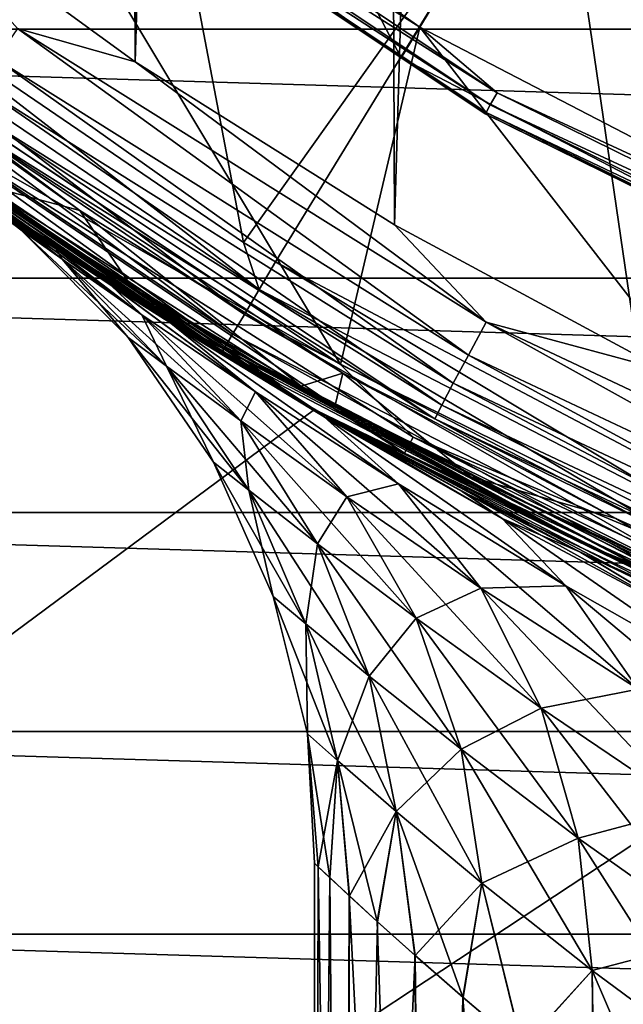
# Model space of a CAD drawing. Header units: metres. Extents: x -50 to 50, y -80 to 50.
# Tile 9 of 41: x -13 to -10, y -23 to -18. Entities that reach past the tile are written whole.
import ezdxf

# ---------------------------------------------------------------- set-up
doc = ezdxf.new("R2010")
doc.units = ezdxf.units.M
doc.layers.add('solid_FIT_12_SW0001', color=7, linetype='CONTINUOUS')

msp = doc.modelspace()

# ---------------------------------------------------------------- linework, layer by layer
at = {"layer": 'solid_FIT_12_SW0001'}
for points in [[(-9.973236, 19.648127, 198.237839), (-11.268945, 18.936275, 198.220627), (-11.113691, -19.02763, 198.222794)], [(-9.973236, 19.648127, 198.237839), (-11.113691, -19.02763, 198.222794), (-9.812325, -19.728794, 198.239822)], [(-11.268945, 18.936275, 198.220627), (-12.513356, 18.139717, 198.202133), (-12.364657, -18.241186, 198.204437)], [(-11.268945, 18.936275, 198.220627), (-12.364657, -18.241186, 198.204437), (-11.113691, -19.02763, 198.222794)], [(-12.513356, 18.139717, 198.202133), (-13.559867, -17.373011, 198.185074), (-12.364657, -18.241186, 198.204437)], [(-11.842437, -19.113455, 172.300003), (-13.684818, -17.85437, 172.300003), (-12.545668, -15.421122, 172.300003)], [(-12.545668, -15.421122, 172.300003), (-13.459235, -16.543623, 170.100891), (-11.081185, -18.222233, 170.100891)], [(-10.329423, -16.985504, 172.300003), (-12.545668, -15.421122, 172.300003), (-11.081185, -18.222233, 170.100891)], [(-11.842437, -19.113455, 172.300003), (-12.545668, -15.421122, 172.300003), (-10.329423, -16.985504, 172.300003)], [(-13.350351, -16.409586, 169.800003), (-13.848977, -18.049007, 169.800003), (-11.374999, -19.702078, 169.800003)], [(-10.991528, -18.074591, 169.800003), (-13.350351, -16.409586, 169.800003), (-11.374999, -19.702078, 169.800003)], [(-12.927446, -16.847376, 169.817276), (-13.350351, -16.409586, 169.800003), (-10.991528, -18.074591, 169.800003)], [(-12.998982, -16.940603, 170.021729), (-11.081185, -18.222233, 170.100891), (-13.459235, -16.543623, 170.100891)], [(21.486507, -16.81555, 102.300003), (20.430897, -18.083454, 102.300003), (-21.486244, -16.815887, 102.300003)], [(20.430897, -18.083454, 102.300003), (-20.430635, -18.08375, 102.300003), (-21.486244, -16.815887, 102.300003)], [(-12.96853, -16.900917, 169.866348), (-12.927446, -16.847376, 169.817276), (-10.617826, -18.390615, 169.817276)], [(-10.617826, -18.390615, 169.817276), (-12.927446, -16.847376, 169.817276), (-10.991528, -18.074591, 169.800003)], [(-12.993844, -16.933907, 169.938705), (-12.96853, -16.900917, 169.866348), (-10.651569, -18.44906, 169.866348)], [(-10.651569, -18.44906, 169.866348), (-12.96853, -16.900917, 169.866348), (-10.617826, -18.390615, 169.817276)], [(-12.998982, -16.940603, 170.021729), (-12.993844, -16.933907, 169.938705), (-10.672361, -18.485073, 169.938705)], [(-10.676582, -18.492382, 170.021729), (-11.081185, -18.222233, 170.100891), (-12.998982, -16.940603, 170.021729)], [(-10.676582, -18.492382, 170.021729), (-12.998982, -16.940603, 170.021729), (-10.672361, -18.485073, 169.938705)], [(-10.672361, -18.485073, 169.938705), (-12.993844, -16.933907, 169.938705), (-10.651569, -18.44906, 169.866348)], [(-11.687719, -19.206366, 172.300003), (-11.842437, -19.113455, 172.300003), (-10.329423, -16.985504, 172.300003)], [(-9.864646, -20.169744, 172.300003), (-11.687719, -19.206366, 172.300003), (-10.329423, -16.985504, 172.300003)], [(-10.329423, -16.985504, 172.300003), (-11.081185, -18.222233, 170.100891), (-8.496715, -19.561399, 170.100891)], [(-7.919894, -18.234018, 172.300003), (-10.329423, -16.985504, 172.300003), (-8.496715, -19.561399, 170.100891)], [(-9.864646, -20.169744, 172.300003), (-10.329423, -16.985504, 172.300003), (-7.919894, -18.234018, 172.300003)], [(-12.932097, -18.080778, 198.170395), (-12.364657, -18.241186, 198.204437), (-13.559867, -17.373011, 198.185074)], [(-11.766796, -19.339752, 172.324631), (-13.779315, -17.977661, 172.324738), (-13.684818, -17.85437, 172.300003)], [(-11.766796, -19.339752, 172.324631), (-13.684818, -17.85437, 172.300003), (-11.842437, -19.113455, 172.300003)], [(-11.83819, -19.459845, 172.396072), (-13.864538, -18.088848, 172.396606), (-13.779315, -17.977661, 172.324738)], [(-11.83819, -19.459845, 172.396072), (-13.779315, -17.977661, 172.324738), (-11.766796, -19.339752, 172.324631)], [(-11.375, -19.702078, 169.733017), (-13.848977, -18.049007, 169.800003), (-13.849322, -18.048788, 169.733017)], [(-11.375, -19.702078, 169.733017), (-13.849322, -18.048788, 169.733017), (-13.450237, -18.512663, 169.621521)], [(-11.375, -19.702078, 169.733017), (-11.374999, -19.702078, 169.800003), (-13.848977, -18.049007, 169.800003)], [(20.430897, -18.083454, 102.300003), (19.301382, -19.284395, 102.300003), (-20.430635, -18.08375, 102.300003)], [(19.301382, -19.284395, 102.300003), (-19.301128, -19.284651, 102.300003), (-20.430635, -18.08375, 102.300003)], [(-11.894752, -19.554989, 172.507309), (-13.931938, -18.176785, 172.508484), (-13.864538, -18.088848, 172.396606)], [(-11.894752, -19.554989, 172.507309), (-13.864538, -18.088848, 172.396606), (-11.83819, -19.459845, 172.396072)], [(-13.18816, -18.81094, 175.343262), (-12.631455, -18.957668, 197.463181), (-13.84526, -18.090414, 197.444397)], [(-13.232119, -18.512623, 197.639969), (-13.84526, -18.090414, 197.444397), (-12.631455, -18.957668, 197.463181)], [(-12.932097, -18.080778, 198.170395), (-13.035698, -18.227488, 198.094696), (-10.757195, -19.655893, 198.128586)], [(-10.6717, -19.497692, 198.203751), (-12.364657, -18.241186, 198.204437), (-12.932097, -18.080778, 198.170395)], [(-10.6717, -19.497692, 198.203751), (-12.932097, -18.080778, 198.170395), (-10.757195, -19.655893, 198.128586)], [(-10.991528, -18.074591, 169.800003), (-11.374999, -19.702078, 169.800003), (-8.706412, -21.01807, 169.800003)], [(-8.427622, -19.403118, 169.800003), (-10.991528, -18.074591, 169.800003), (-8.706412, -21.01807, 169.800003)], [(-10.617826, -18.390615, 169.817276), (-10.991528, -18.074591, 169.800003), (-8.427622, -19.403118, 169.800003)], [(-11.930909, -19.61581, 172.647369), (-13.974833, -18.23275, 172.649261), (-13.931938, -18.176785, 172.508484)], [(-11.930909, -19.61581, 172.647369), (-13.931938, -18.176785, 172.508484), (-11.894752, -19.554989, 172.507309)], [(-12.146119, -19.514122, 172.802643), (-13.988973, -18.251198, 172.804367), (-13.974833, -18.23275, 172.649261)], [(-12.146119, -19.514122, 172.802643), (-13.974833, -18.23275, 172.649261), (-11.943317, -19.63624, 172.80246)], [(-11.930909, -19.61581, 172.647369), (-11.943317, -19.63624, 172.80246), (-13.974833, -18.23275, 172.649261)], [(-13.035698, -18.227488, 198.094696), (-13.12397, -18.353722, 197.975281), (-10.830041, -19.792015, 198.009613)], [(-10.757195, -19.655893, 198.128586), (-13.035698, -18.227488, 198.094696), (-10.830041, -19.792015, 198.009613)], [(-10.6717, -19.497692, 198.203751), (-11.113691, -19.02763, 198.222794), (-12.364657, -18.241186, 198.204437)], [(-10.676582, -18.492382, 170.021729), (-8.496715, -19.561399, 170.100891), (-11.081185, -18.222233, 170.100891)], [(-11.500178, -19.918446, 108.5), (-14.001358, -18.247242, 108.5), (-49.207382, -47.907551, 108.5)], [(-14.001513, -18.247128, 169.300003), (-12.948503, -19.008846, 137.833481), (-12.745876, -19.145304, 138.845627)], [(-14.001513, -18.247128, 169.300003), (-12.745876, -19.145304, 138.845627), (-12.481645, -19.318605, 139.855743)], [(-14.001513, -18.247128, 169.300003), (-12.481645, -19.318605, 139.855743), (-12.193233, -19.501925, 140.746292)], [(-14.001513, -18.247128, 169.300003), (-12.193233, -19.501925, 140.746292), (-12.153382, -19.526785, 140.857742)], [(-14.001513, -18.247128, 169.300003), (-12.153382, -19.526785, 140.857742), (-11.761314, -19.765411, 141.844238)], [(-14.001513, -18.247128, 169.300003), (-11.761314, -19.765411, 141.844238), (-11.5, -19.918585, 169.300003)], [(-14.001513, -18.247128, 169.300003), (-11.5, -19.918585, 169.300003), (-13.501337, -18.582996, 169.471008)], [(-11.500178, -19.918446, 108.5), (-13.175681, -18.852093, 133.788681), (-14.001358, -18.247242, 108.5)], [(-11.915407, -19.637114, 175.246201), (-13.18816, -18.81094, 175.343262), (-13.988973, -18.251198, 172.804367)], [(-11.915407, -19.637114, 175.246201), (-13.988973, -18.251198, 172.804367), (-12.146119, -19.514122, 172.802643)], [(-13.12397, -18.353722, 197.975281), (-13.190951, -18.450956, 197.820221), (-10.885318, -19.896866, 197.854904)], [(-10.830041, -19.792015, 198.009613), (-13.12397, -18.353722, 197.975281), (-10.885318, -19.896866, 197.854904)], [(-10.651569, -18.44906, 169.866348), (-10.617826, -18.390615, 169.817276), (-8.126533, -19.619184, 169.817276)], [(-8.126533, -19.619184, 169.817276), (-10.617826, -18.390615, 169.817276), (-8.427622, -19.403118, 169.800003)], [(-13.190951, -18.450956, 197.820221), (-13.232119, -18.512623, 197.639969), (-10.919291, -19.963364, 197.674866)], [(-10.885318, -19.896866, 197.854904), (-13.190951, -18.450956, 197.820221), (-10.919291, -19.963364, 197.674866)], [(-10.672361, -18.485073, 169.938705), (-10.651569, -18.44906, 169.866348), (-8.152358, -19.681534, 169.866348)], [(-8.152358, -19.681534, 169.866348), (-10.651569, -18.44906, 169.866348), (-8.126533, -19.619184, 169.817276)], [(-13.501337, -18.582996, 169.471008), (-11.065808, -20.12863, 169.471008), (-13.450237, -18.512663, 169.621521)], [(-11.375, -19.702078, 169.733017), (-13.450237, -18.512663, 169.621521), (-11.023926, -20.052446, 169.621521)], [(-11.065808, -20.12863, 169.471008), (-11.023926, -20.052446, 169.621521), (-13.450237, -18.512663, 169.621521)], [(-13.232119, -18.512623, 197.639969), (-12.631455, -18.957668, 197.463181), (-11.36349, -19.743628, 197.480972)], [(-10.919291, -19.963364, 197.674866), (-13.232119, -18.512623, 197.639969), (-11.36349, -19.743628, 197.480972)], [(-10.676582, -18.492382, 170.021729), (-10.672361, -18.485073, 169.938705), (-8.168272, -19.719954, 169.938705)], [(-8.171502, -19.727751, 170.021729), (-8.496715, -19.561399, 170.100891), (-10.676582, -18.492382, 170.021729)], [(-8.171502, -19.727751, 170.021729), (-10.676582, -18.492382, 170.021729), (-8.168272, -19.719954, 169.938705)], [(-8.168272, -19.719954, 169.938705), (-10.672361, -18.485073, 169.938705), (-8.152358, -19.681534, 169.866348)], [(-35.428211, -18.597071, 102.5), (50, -47.999832, 102.5), (-50, -48.000305, 102.5)], [(-35.428211, -18.597071, 102.5), (-7.996583, -26.71307, 102.5), (50, -47.999832, 102.5)], [(-35.428211, -18.597071, 102.5), (-11.044392, -25.603817, 102.5), (-7.996583, -26.71307, 102.5)], [(-35.428211, -18.597071, 102.5), (-13.942542, -24.148226, 102.5), (-11.044392, -25.603817, 102.5)], [(-11.5, -19.918585, 169.300003), (-11.065808, -20.12863, 169.471008), (-13.501337, -18.582996, 169.471008)], [(-13.18816, -18.81094, 175.343262), (-12.379067, -19.329079, 177.649796), (-12.631455, -18.957668, 197.463181)], [(-11.669029, -19.763947, 177.683548), (-12.379067, -19.329079, 177.649796), (-13.18816, -18.81094, 175.343262)], [(-11.669029, -19.763947, 177.683548), (-13.18816, -18.81094, 175.343262), (-11.915407, -19.637114, 175.246201)], [(-12.916394, -19.050926, 133.983917), (-13.203704, -18.832478, 134.799225), (-13.175681, -18.852093, 133.788681)], [(-12.916397, -19.050924, 135.616043), (-13.175756, -18.852041, 135.80986), (-13.203704, -18.832478, 134.799225)], [(-12.916394, -19.050926, 133.983917), (-12.916397, -19.050924, 135.616043), (-13.203704, -18.832478, 134.799225)], [(-12.717282, -19.192644, 137.223099), (-13.090918, -18.911053, 136.821121), (-13.175756, -18.852041, 135.80986)], [(-12.916397, -19.050924, 135.616043), (-12.717282, -19.192644, 137.223099), (-13.175756, -18.852041, 135.80986)], [(-12.916394, -19.050926, 133.983917), (-13.175681, -18.852093, 133.788681), (-13.090759, -18.911161, 132.777496)], [(-11.500178, -19.918446, 108.5), (-13.090759, -18.911161, 132.777496), (-13.175681, -18.852093, 133.788681)], [(-12.717282, -19.192644, 137.223099), (-12.948503, -19.008846, 137.833481), (-13.090918, -18.911053, 136.821121)], [(-12.717278, -19.192648, 132.376877), (-13.090759, -18.911161, 132.777496), (-12.948251, -19.00902, 131.76506)], [(-11.500178, -19.918446, 108.5), (-12.948251, -19.00902, 131.76506), (-13.090759, -18.911161, 132.777496)], [(-12.717278, -19.192648, 132.376877), (-12.916394, -19.050926, 133.983917), (-13.090759, -18.911161, 132.777496)], [(-11.564227, -19.806255, 179.736115), (-11.36349, -19.743628, 197.480972), (-12.631455, -18.957668, 197.463181)], [(-12.379067, -19.329079, 177.649796), (-11.564227, -19.806255, 179.736115), (-12.631455, -18.957668, 197.463181)], [(-12.332412, -19.461365, 138.7603), (-12.745876, -19.145304, 138.845627), (-12.948503, -19.008846, 137.833481)], [(-12.717282, -19.192644, 137.223099), (-12.332412, -19.461365, 138.7603), (-12.948503, -19.008846, 137.833481)], [(-12.717278, -19.192648, 132.376877), (-12.948251, -19.00902, 131.76506), (-12.745551, -19.145519, 130.75293)], [(-11.500178, -19.918446, 108.5), (-12.745551, -19.145519, 130.75293), (-12.948251, -19.00902, 131.76506)], [(-10.6717, -19.497692, 198.203751), (-9.812325, -19.728794, 198.239822), (-11.113691, -19.02763, 198.222794)], [(-12.213576, -19.709923, 137.082581), (-12.717282, -19.192644, 137.223099), (-12.916397, -19.050924, 135.616043)], [(-12.398441, -19.571003, 135.568283), (-12.916397, -19.050924, 135.616043), (-12.916394, -19.050926, 133.983917)], [(-12.213576, -19.709923, 137.082581), (-12.916397, -19.050924, 135.616043), (-12.398441, -19.571003, 135.568283)], [(-12.398438, -19.571007, 134.031693), (-12.916394, -19.050926, 133.983917), (-12.717278, -19.192648, 132.376877)], [(-12.398441, -19.571003, 135.568283), (-12.916394, -19.050926, 133.983917), (-12.398438, -19.571007, 134.031693)], [(-11.766796, -19.339752, 172.324631), (-11.842437, -19.113455, 172.300003), (-11.687719, -19.206366, 172.300003)], [(-12.332412, -19.461365, 138.7603), (-12.481645, -19.318605, 139.855743), (-12.745876, -19.145304, 138.845627)], [(-12.332404, -19.46137, 130.839676), (-12.745551, -19.145519, 130.75293), (-12.481252, -19.318861, 129.74292)], [(-11.500178, -19.918446, 108.5), (-12.481252, -19.318861, 129.74292), (-12.745551, -19.145519, 130.75293)], [(-12.332404, -19.46137, 130.839676), (-12.717278, -19.192648, 132.376877), (-12.745551, -19.145519, 130.75293)], [(-11.855493, -19.973867, 138.534622), (-12.332412, -19.461365, 138.7603), (-12.717282, -19.192644, 137.223099)], [(-11.855493, -19.973867, 138.534622), (-12.717282, -19.192644, 137.223099), (-12.213576, -19.709923, 137.082581)], [(-12.213572, -19.709925, 132.517395), (-12.717278, -19.192648, 132.376877), (-12.332404, -19.46137, 130.839676)], [(-12.398438, -19.571007, 134.031693), (-12.717278, -19.192648, 132.376877), (-12.213572, -19.709925, 132.517395)], [(-11.766796, -19.339752, 172.324631), (-11.687719, -19.206366, 172.300003), (-9.599463, -20.46036, 172.324509)], [(-9.599463, -20.46036, 172.324509), (-11.687719, -19.206366, 172.300003), (-9.864646, -20.169744, 172.300003)], [(19.301382, -19.284395, 102.300003), (18.101463, -20.414944, 102.300003), (-19.301128, -19.284651, 102.300003)], [(18.101463, -20.414944, 102.300003), (-18.101221, -20.415159, 102.300003), (-19.301128, -19.284651, 102.300003)], [(-11.783584, -19.832489, 140.195847), (-12.193233, -19.501925, 140.746292), (-12.481645, -19.318605, 139.855743)], [(-12.332412, -19.461365, 138.7603), (-11.783584, -19.832489, 140.195847), (-12.481645, -19.318605, 139.855743)], [(-11.783575, -19.832495, 129.404144), (-12.481252, -19.318861, 129.74292), (-12.193269, -19.501904, 128.853882)], [(-11.500178, -19.918446, 108.5), (-12.193269, -19.501904, 128.853882), (-12.481252, -19.318861, 129.74292)], [(-11.783575, -19.832495, 129.404144), (-12.332404, -19.46137, 130.839676), (-12.481252, -19.318861, 129.74292)], [(-11.669029, -19.763947, 177.683548), (-11.564227, -19.806255, 179.736115), (-12.379067, -19.329079, 177.649796)], [(-11.83819, -19.459845, 172.396072), (-11.766796, -19.339752, 172.324631), (-9.656109, -20.58779, 172.395615)], [(-11.766796, -19.339752, 172.324631), (-9.599463, -20.46036, 172.324509), (-9.656109, -20.58779, 172.395615)], [(-11.343214, -20.339497, 139.895737), (-11.783584, -19.832489, 140.195847), (-12.332412, -19.461365, 138.7603)], [(-11.343214, -20.339497, 139.895737), (-12.332412, -19.461365, 138.7603), (-11.855493, -19.973867, 138.534622)], [(-11.855486, -19.973873, 131.065353), (-12.332404, -19.46137, 130.839676), (-11.783575, -19.832495, 129.404144)], [(-12.213572, -19.709925, 132.517395), (-12.332404, -19.46137, 130.839676), (-11.855486, -19.973873, 131.065353)], [(-11.894752, -19.554989, 172.507309), (-11.83819, -19.459845, 172.396072), (-9.701047, -20.688881, 172.506363)], [(-11.83819, -19.459845, 172.396072), (-9.656109, -20.58779, 172.395615), (-9.701047, -20.688881, 172.506363)], [(-11.452399, -19.953039, 127.51152), (-12.193269, -19.501904, 128.853882), (-12.152761, -19.52717, 128.740616)], [(-11.500178, -19.918446, 108.5), (-12.152761, -19.52717, 128.740616), (-12.193269, -19.501904, 128.853882)], [(-11.094803, -20.277729, 128.088074), (-12.193269, -19.501904, 128.853882), (-11.452399, -19.953039, 127.51152)], [(-11.094803, -20.277729, 128.088074), (-11.783575, -19.832495, 129.404144), (-12.193269, -19.501904, 128.853882)], [(-11.09481, -20.277723, 141.511917), (-11.452337, -19.953075, 142.088577), (-12.193233, -19.501925, 140.746292)], [(-12.153382, -19.526785, 140.857742), (-12.193233, -19.501925, 140.746292), (-11.452337, -19.953075, 142.088577)], [(-11.783584, -19.832489, 140.195847), (-11.09481, -20.277723, 141.511917), (-12.193233, -19.501925, 140.746292)], [(-12.146119, -19.514122, 172.802643), (-11.943317, -19.63624, 172.80246), (-10.176859, -20.575653, 172.800888)], [(-11.915407, -19.637114, 175.246201), (-12.146119, -19.514122, 172.802643), (-10.176859, -20.575653, 172.800888)], [(-10.6717, -19.497692, 198.203751), (-10.757195, -19.655893, 198.128586), (-8.32393, -20.801418, 198.157593)], [(-8.25777, -20.634001, 198.232315), (-9.812325, -19.728794, 198.239822), (-10.6717, -19.497692, 198.203751)], [(-8.25777, -20.634001, 198.232315), (-10.6717, -19.497692, 198.203751), (-8.32393, -20.801418, 198.157593)], [(-12.398441, -19.571003, 135.568283), (-11.987617, -20.17197, 135.523254), (-11.817028, -20.307652, 136.950531)], [(-12.398441, -19.571003, 135.568283), (-12.398438, -19.571007, 134.031693), (-11.987617, -20.17197, 135.523254)], [(-12.213576, -19.709923, 137.082581), (-12.398441, -19.571003, 135.568283), (-11.817028, -20.307652, 136.950531)], [(-12.398438, -19.571007, 134.031693), (-11.987614, -20.171972, 134.076706), (-11.987617, -20.17197, 135.523254)], [(-12.398438, -19.571007, 134.031693), (-12.213572, -19.709925, 132.517395), (-11.987614, -20.171972, 134.076706)], [(-11.761314, -19.765411, 141.844238), (-12.153382, -19.526785, 140.857742), (-11.452337, -19.953075, 142.088577)], [(-11.452399, -19.953039, 127.51152), (-12.152761, -19.52717, 128.740616), (-11.760567, -19.765856, 127.754021)], [(-11.500178, -19.918446, 108.5), (-11.760567, -19.765856, 127.754021), (-12.152761, -19.52717, 128.740616)], [(-11.930909, -19.61581, 172.647369), (-11.894752, -19.554989, 172.507309), (-9.729873, -20.753729, 172.645889)], [(-11.894752, -19.554989, 172.507309), (-9.701047, -20.688881, 172.506363), (-9.729873, -20.753729, 172.645889)], [(-11.930909, -19.61581, 172.647369), (-11.666479, -19.797979, 172.802216), (-11.943317, -19.63624, 172.80246)], [(-11.930909, -19.61581, 172.647369), (-9.739915, -20.775902, 172.800522), (-10.176859, -20.575653, 172.800888)], [(-11.930909, -19.61581, 172.647369), (-9.729873, -20.753729, 172.645889), (-9.739915, -20.775902, 172.800522)], [(-11.930909, -19.61581, 172.647369), (-10.176859, -20.575653, 172.800888), (-11.666479, -19.797979, 172.802216)], [(-11.943317, -19.63624, 172.80246), (-11.666479, -19.797979, 172.802216), (-10.176859, -20.575653, 172.800888)], [(-11.915407, -19.637114, 175.246201), (-10.176859, -20.575653, 172.800888), (-9.858935, -20.715673, 176.002426)], [(-11.669029, -19.763947, 177.683548), (-11.915407, -19.637114, 175.246201), (-9.858935, -20.715673, 176.002426)], [(-10.757195, -19.655893, 198.128586), (-10.830041, -19.792015, 198.009613), (-8.380301, -20.945469, 198.039032)], [(-8.32393, -20.801418, 198.157593), (-10.757195, -19.655893, 198.128586), (-8.380301, -20.945469, 198.039032)], [(-12.213576, -19.709923, 137.082581), (-11.817028, -20.307652, 136.950531), (-11.485582, -20.566078, 138.323868)], [(-11.855493, -19.973867, 138.534622), (-12.213576, -19.709923, 137.082581), (-11.485582, -20.566078, 138.323868)], [(-12.213572, -19.709925, 132.517395), (-11.817024, -20.307653, 132.649445), (-11.987614, -20.171972, 134.076706)], [(-12.213572, -19.709925, 132.517395), (-11.855486, -19.973873, 131.065353), (-11.817024, -20.307653, 132.649445)], [(-8.706048, -21.018259, 169.733017), (-11.374999, -19.702078, 169.800003), (-11.375, -19.702078, 169.733017)], [(-8.706048, -21.018259, 169.733017), (-11.375, -19.702078, 169.733017), (-11.023926, -20.052446, 169.621521)], [(-8.706048, -21.018259, 169.733017), (-8.706412, -21.01807, 169.800003), (-11.374999, -19.702078, 169.800003)], [(-11.564227, -19.806255, 179.736115), (-11.400531, -19.896984, 180.128357), (-11.36349, -19.743628, 197.480972)], [(-11.400531, -19.896984, 180.128357), (-10.746213, -20.243172, 181.615326), (-11.36349, -19.743628, 197.480972)], [(-10.746213, -20.243172, 181.615326), (-10.046777, -20.444937, 197.497498), (-11.36349, -19.743628, 197.480972)], [(-10.919291, -19.963364, 197.674866), (-11.36349, -19.743628, 197.480972), (-10.046777, -20.444937, 197.497498)], [(-11.303706, -20.030632, 142.80986), (-11.761314, -19.765411, 141.844238), (-11.452337, -19.953075, 142.088577)], [(-11.5, -19.918585, 169.300003), (-11.761314, -19.765411, 141.844238), (-11.303706, -20.030632, 142.80986)], [(-11.452399, -19.953039, 127.51152), (-11.760567, -19.765856, 127.754021), (-11.303292, -20.030867, 126.789268)], [(-11.500178, -19.918446, 108.5), (-11.303292, -20.030867, 126.789268), (-11.760567, -19.765856, 127.754021)], [(-11.669029, -19.763947, 177.683548), (-11.400531, -19.896984, 180.128357), (-11.564227, -19.806255, 179.736115)], [(-11.669029, -19.763947, 177.683548), (-9.51079, -20.86112, 179.190491), (-11.400531, -19.896984, 180.128357)], [(-11.669029, -19.763947, 177.683548), (-9.858935, -20.715673, 176.002426), (-9.51079, -20.86112, 179.190491)], [(-10.830041, -19.792015, 198.009613), (-10.885318, -19.896866, 197.854904), (-8.423076, -21.056427, 197.884598)], [(-8.380301, -20.945469, 198.039032), (-10.830041, -19.792015, 198.009613), (-8.423076, -21.056427, 197.884598)], [(-11.855486, -19.973873, 131.065353), (-11.783575, -19.832495, 129.404144), (-11.343206, -20.339502, 129.704239)], [(-10.697724, -20.779715, 141.14946), (-11.09481, -20.277723, 141.511917), (-11.783584, -19.832489, 140.195847)], [(-10.697724, -20.779715, 141.14946), (-11.783584, -19.832489, 140.195847), (-11.343214, -20.339497, 139.895737)], [(-11.343206, -20.339502, 129.704239), (-11.783575, -19.832495, 129.404144), (-11.094803, -20.277729, 128.088074)], [(-9.12176, -21.013973, 182.359619), (-10.746213, -20.243172, 181.615326), (-11.400531, -19.896984, 180.128357)], [(-9.12176, -21.013973, 182.359619), (-11.400531, -19.896984, 180.128357), (-9.51079, -20.86112, 179.190491)], [(-10.885318, -19.896866, 197.854904), (-10.919291, -19.963364, 197.674866), (-8.449366, -21.126797, 197.704758)], [(-8.423076, -21.056427, 197.884598), (-10.885318, -19.896866, 197.854904), (-8.449366, -21.126797, 197.704758)], [(-8.801449, -21.249317, 108.5), (-11.500178, -19.918446, 108.5), (-49.207382, -47.907551, 108.5)], [(-8.801449, -21.249317, 108.5), (-11.303292, -20.030867, 126.789268), (-11.500178, -19.918446, 108.5)], [(-11.5, -19.918585, 169.300003), (-11.303706, -20.030632, 142.80986), (-10.787669, -20.313202, 143.737366)], [(-11.5, -19.918585, 169.300003), (-10.787669, -20.313202, 143.737366), (-10.214106, -20.607573, 144.621887)], [(-11.5, -19.918585, 169.300003), (-10.214106, -20.607573, 144.621887), (-9.967688, -20.727884, 144.965393)], [(-11.5, -19.918585, 169.300003), (-9.967688, -20.727884, 144.965393), (-9.593836, -20.903547, 145.449127)], [(-11.5, -19.918585, 169.300003), (-9.593836, -20.903547, 145.449127), (-8.931579, -21.194973, 146.215652)], [(-11.5, -19.918585, 169.300003), (-8.931579, -21.194973, 146.215652), (-8.801719, -21.249229, 169.300003)], [(-11.5, -19.918585, 169.300003), (-8.801719, -21.249229, 169.300003), (-11.065808, -20.12863, 169.471008)], [(-11.855493, -19.973867, 138.534622), (-11.485582, -20.566078, 138.323868), (-11.009201, -20.925358, 139.61795)], [(-11.343214, -20.339497, 139.895737), (-11.855493, -19.973867, 138.534622), (-11.009201, -20.925358, 139.61795)], [(-11.855486, -19.973873, 131.065353), (-11.485577, -20.566084, 131.276108), (-11.817024, -20.307653, 132.649445)], [(-11.855486, -19.973873, 131.065353), (-11.343206, -20.339502, 129.704239), (-11.485577, -20.566084, 131.276108)], [(-10.595152, -20.444565, 126.304512), (-11.452399, -19.953039, 127.51152), (-11.303292, -20.030867, 126.789268)], [(-10.287985, -20.769547, 126.898735), (-11.452399, -19.953039, 127.51152), (-10.595152, -20.444565, 126.304512)], [(-10.287985, -20.769547, 126.898735), (-11.094803, -20.277729, 128.088074), (-11.452399, -19.953039, 127.51152)], [(-10.287992, -20.769543, 142.701263), (-10.595088, -20.444599, 143.295563), (-11.452337, -19.953075, 142.088577)], [(-11.303706, -20.030632, 142.80986), (-11.452337, -19.953075, 142.088577), (-10.595088, -20.444599, 143.295563)], [(-11.09481, -20.277723, 141.511917), (-10.287992, -20.769543, 142.701263), (-11.452337, -19.953075, 142.088577)], [(-10.919291, -19.963364, 197.674866), (-10.046777, -20.444937, 197.497498), (-8.68722, -21.058477, 197.51239)], [(-8.449366, -21.126797, 197.704758), (-10.919291, -19.963364, 197.674866), (-8.68722, -21.058477, 197.51239)], [(-10.787669, -20.313202, 143.737366), (-11.303706, -20.030632, 142.80986), (-10.595088, -20.444599, 143.295563)], [(-10.595152, -20.444565, 126.304512), (-11.303292, -20.030867, 126.789268), (-10.787311, -20.313393, 125.862099)], [(-8.801449, -21.249317, 108.5), (-10.787311, -20.313393, 125.862099), (-11.303292, -20.030867, 126.789268)], [(-11.065808, -20.12863, 169.471008), (-8.455765, -21.356823, 169.471008), (-11.023926, -20.052446, 169.621521)], [(-8.706048, -21.018259, 169.733017), (-11.023926, -20.052446, 169.621521), (-8.423761, -21.275991, 169.621521)], [(-8.455765, -21.356823, 169.471008), (-8.423761, -21.275991, 169.621521), (-11.023926, -20.052446, 169.621521)], [(-8.801719, -21.249229, 169.300003), (-8.455765, -21.356823, 169.471008), (-11.065808, -20.12863, 169.471008)], [(-11.987617, -20.17197, 135.523254), (-11.698591, -20.820833, 135.483017), (-11.541616, -20.953018, 136.832947)], [(-11.987617, -20.17197, 135.523254), (-11.987614, -20.171972, 134.076706), (-11.698591, -20.820833, 135.483017)], [(-11.817028, -20.307652, 136.950531), (-11.987617, -20.17197, 135.523254), (-11.541616, -20.953018, 136.832947)], [(-11.987614, -20.171972, 134.076706), (-11.698589, -20.820835, 134.116959), (-11.698591, -20.820833, 135.483017)], [(-11.987614, -20.171972, 134.076706), (-11.817024, -20.307653, 132.649445), (-11.698589, -20.820835, 134.116959)], [(-11.343206, -20.339502, 129.704239), (-11.094803, -20.277729, 128.088074), (-10.697717, -20.77972, 128.450516)], [(-9.938168, -21.267868, 142.288544), (-10.287992, -20.769543, 142.701263), (-11.09481, -20.277723, 141.511917)], [(-9.938168, -21.267868, 142.288544), (-11.09481, -20.277723, 141.511917), (-10.697724, -20.779715, 141.14946)], [(-10.697717, -20.77972, 128.450516), (-11.094803, -20.277729, 128.088074), (-10.287985, -20.769547, 126.898735)], [(-10.746213, -20.243172, 181.615326), (-9.111198, -20.999529, 184.799606), (-10.046777, -20.444937, 197.497498)], [(-9.12176, -21.013973, 182.359619), (-9.111198, -20.999529, 184.799606), (-10.746213, -20.243172, 181.615326)], [(-11.817028, -20.307652, 136.950531), (-11.541616, -20.953018, 136.832947), (-11.235379, -21.205488, 138.137497)], [(-11.485582, -20.566078, 138.323868), (-11.817028, -20.307652, 136.950531), (-11.235379, -21.205488, 138.137497)], [(-11.817024, -20.307653, 132.649445), (-11.541613, -20.95302, 132.767029), (-11.698589, -20.820835, 134.116959)], [(-11.817024, -20.307653, 132.649445), (-11.485577, -20.566084, 131.276108), (-11.541613, -20.95302, 132.767029)], [(-10.787669, -20.313202, 143.737366), (-10.595088, -20.444599, 143.295563), (-9.640496, -20.952583, 144.368729)], [(-10.214106, -20.607573, 144.621887), (-10.787669, -20.313202, 143.737366), (-9.640496, -20.952583, 144.368729)], [(-10.595152, -20.444565, 126.304512), (-10.787311, -20.313393, 125.862099), (-10.213411, -20.607916, 124.97715)], [(-8.801449, -21.249317, 108.5), (-10.213411, -20.607916, 124.97715), (-10.787311, -20.313393, 125.862099)], [(-11.343206, -20.339502, 129.704239), (-11.009193, -20.925364, 129.98204), (-11.485577, -20.566084, 131.276108)], [(-11.343214, -20.339497, 139.895737), (-11.009201, -20.925358, 139.61795), (-10.405478, -21.359781, 140.817673)], [(-10.697724, -20.779715, 141.14946), (-11.343214, -20.339497, 139.895737), (-10.405478, -21.359781, 140.817673)], [(-11.343206, -20.339502, 129.704239), (-10.697717, -20.77972, 128.450516), (-11.009193, -20.925364, 129.98204)], [(18.101463, -20.414944, 102.300003), (16.834574, -21.471603, 102.300003), (-18.101221, -20.415159, 102.300003)], [(16.834574, -21.471603, 102.300003), (-16.834351, -21.471779, 102.300003), (-18.101221, -20.415159, 102.300003)], [(-9.640558, -20.952551, 125.231331), (-10.595152, -20.444565, 126.304512), (-10.213411, -20.607916, 124.97715)], [(-9.38132, -21.283068, 125.837463), (-10.595152, -20.444565, 126.304512), (-9.640558, -20.952551, 125.231331)], [(-9.38132, -21.283068, 125.837463), (-10.287985, -20.769547, 126.898735), (-10.595152, -20.444565, 126.304512)], [(-9.381327, -21.283064, 143.762527), (-9.640496, -20.952583, 144.368729), (-10.595088, -20.444599, 143.295563)], [(-10.287992, -20.769543, 142.701263), (-9.381327, -21.283064, 143.762527), (-10.595088, -20.444599, 143.295563)], [(-9.111198, -20.999529, 184.799606), (-8.68722, -21.058477, 197.51239), (-10.046777, -20.444937, 197.497498)], [(-11.485577, -20.566084, 131.276108), (-11.235373, -21.205492, 131.462479), (-11.541613, -20.95302, 132.767029)], [(-11.485582, -20.566078, 138.323868), (-11.235379, -21.205488, 138.137497), (-10.792535, -21.557911, 139.374817)], [(-11.009201, -20.925358, 139.61795), (-11.485582, -20.566078, 138.323868), (-10.792535, -21.557911, 139.374817)], [(-11.485577, -20.566084, 131.276108), (-11.009193, -20.925364, 129.98204), (-11.235373, -21.205492, 131.462479)], [(-9.967688, -20.727884, 144.965393), (-10.214106, -20.607573, 144.621887), (-9.640496, -20.952583, 144.368729)], [(-9.640558, -20.952551, 125.231331), (-10.213411, -20.607916, 124.97715), (-9.967561, -20.727945, 124.634415)], [(-8.801449, -21.249317, 108.5), (-9.967561, -20.727945, 124.634415), (-10.213411, -20.607916, 124.97715)], [(-10.176859, -20.575653, 172.800888), (-9.739915, -20.775902, 172.800522), (-8.106122, -21.421839, 172.799133)], [(-9.858935, -20.715673, 176.002426), (-10.176859, -20.575653, 172.800888), (-8.106122, -21.421839, 172.799133)], [(-10.697717, -20.77972, 128.450516), (-10.405471, -21.359785, 128.782303), (-11.009193, -20.925364, 129.98204)], [(-10.697724, -20.779715, 141.14946), (-10.405478, -21.359781, 140.817673), (-9.690488, -21.843697, 141.915649)], [(-9.938168, -21.267868, 142.288544), (-10.697724, -20.779715, 141.14946), (-9.690488, -21.843697, 141.915649)], [(-10.697717, -20.77972, 128.450516), (-10.287985, -20.769547, 126.898735), (-9.938161, -21.267872, 127.311455)], [(-10.697717, -20.77972, 128.450516), (-9.938161, -21.267872, 127.311455), (-10.405471, -21.359785, 128.782303)], [(-9.080455, -21.779556, 143.310852), (-9.381327, -21.283064, 143.762527), (-10.287992, -20.769543, 142.701263)], [(-9.080455, -21.779556, 143.310852), (-10.287992, -20.769543, 142.701263), (-9.938168, -21.267868, 142.288544)], [(-9.938161, -21.267872, 127.311455), (-10.287985, -20.769547, 126.898735), (-9.38132, -21.283068, 125.837463)], [(-11.698591, -20.820833, 135.483017), (-11.533443, -21.483231, 135.448975), (-11.388851, -21.611847, 136.733887)], [(-11.698591, -20.820833, 135.483017), (-11.698589, -20.820835, 134.116959), (-11.533443, -21.483231, 135.448975)], [(-11.541616, -20.953018, 136.832947), (-11.698591, -20.820833, 135.483017), (-11.388851, -21.611847, 136.733887)], [(-11.698589, -20.820835, 134.116959), (-11.533442, -21.483234, 134.151001), (-11.533443, -21.483231, 135.448975)], [(-11.698589, -20.820835, 134.116959), (-11.541613, -20.95302, 132.767029), (-11.533442, -21.483234, 134.151001)], [(-11.009193, -20.925364, 129.98204), (-10.792528, -21.557917, 130.225159), (-11.235373, -21.205492, 131.462479)], [(-11.009201, -20.925358, 139.61795), (-10.792535, -21.557911, 139.374817), (-10.227118, -21.986076, 140.531113)], [(-10.405478, -21.359781, 140.817673), (-11.009201, -20.925358, 139.61795), (-10.227118, -21.986076, 140.531113)], [(-11.009193, -20.925364, 129.98204), (-10.405471, -21.359785, 128.782303), (-10.792528, -21.557917, 130.225159)], [(-11.541616, -20.953018, 136.832947), (-11.388851, -21.611847, 136.733887), (-11.105361, -21.858236, 137.981873)], [(-11.235379, -21.205488, 138.137497), (-11.541616, -20.953018, 136.832947), (-11.105361, -21.858236, 137.981873)], [(-11.541613, -20.95302, 132.767029), (-11.388847, -21.611851, 132.866089), (-11.533442, -21.483234, 134.151001)], [(-11.541613, -20.95302, 132.767029), (-11.235373, -21.205492, 131.462479), (-11.388847, -21.611851, 132.866089)], [(-11.235373, -21.205492, 131.462479), (-11.105355, -21.85824, 131.618103), (-11.388847, -21.611851, 132.866089)], [(-11.235379, -21.205488, 138.137497), (-11.105361, -21.858236, 137.981873), (-10.692367, -22.203659, 139.174377)], [(-10.792535, -21.557911, 139.374817), (-11.235379, -21.205488, 138.137497), (-10.692367, -22.203659, 139.174377)], [(-11.235373, -21.205492, 131.462479), (-10.792528, -21.557917, 130.225159), (-11.105355, -21.85824, 131.618103)], [(8.801449, -21.249317, 108.5), (-49.207382, -47.907551, 108.5), (49.207382, -47.907547, 108.5)], [(-5.953105, -22.216209, 108.5), (-8.801449, -21.249317, 108.5), (-49.207382, -47.907551, 108.5)], [(8.801449, -21.249317, 108.5), (5.953105, -22.216209, 108.5), (-49.207382, -47.907551, 108.5)], [(-9.938161, -21.267872, 127.311455), (-9.690481, -21.8437, 127.684341), (-10.405471, -21.359785, 128.782303)], [(-10.405471, -21.359785, 128.782303), (-10.227111, -21.98608, 129.068878), (-10.792528, -21.557917, 130.225159)], [(-10.405478, -21.359781, 140.817673), (-10.227118, -21.986076, 140.531113), (-9.551973, -22.465416, 141.598709)], [(-9.690488, -21.843697, 141.915649), (-10.405478, -21.359781, 140.817673), (-9.551973, -22.465416, 141.598709)], [(-10.405471, -21.359785, 128.782303), (-9.690481, -21.8437, 127.684341), (-10.227111, -21.98608, 129.068878)], [(16.834574, -21.471603, 102.300003), (15.506985, -22.449154, 102.300003), (-16.834351, -21.471779, 102.300003)], [(15.506985, -22.449154, 102.300003), (-15.506783, -22.449293, 102.300003), (-16.834351, -21.471779, 102.300003)], [(-11.533443, -21.483231, 135.448975), (-11.481824, -22.124853, 135.44632), (-11.426562, -22.176643, 136.097565)], [(-11.388851, -21.611847, 136.733887), (-11.533443, -21.483231, 135.448975), (-11.426562, -22.176643, 136.097565)], [(-11.533443, -21.483231, 135.448975), (-11.5, -22.107561, 134.797638), (-11.481824, -22.124853, 135.44632)], [(-11.533443, -21.483231, 135.448975), (-11.533442, -21.483234, 134.151001), (-11.5, -22.107561, 134.797638)], [(-11.533442, -21.483234, 134.151001), (-11.481557, -22.125105, 134.148956), (-11.5, -22.107561, 134.797638)], [(-11.533442, -21.483234, 134.151001), (-11.388847, -21.611851, 132.866089), (-11.481557, -22.125105, 134.148956)], [(-10.792528, -21.557917, 130.225159), (-10.69236, -22.203665, 130.425613), (-11.105355, -21.85824, 131.618103)], [(-10.792535, -21.557911, 139.374817), (-10.692367, -22.203659, 139.174377), (-10.160346, -22.625437, 140.298813)], [(-10.227118, -21.986076, 140.531113), (-10.792535, -21.557911, 139.374817), (-10.160346, -22.625437, 140.298813)], [(-10.792528, -21.557917, 130.225159), (-10.227111, -21.98608, 129.068878), (-10.69236, -22.203665, 130.425613)], [(-11.388847, -21.611851, 132.866089), (-11.426021, -22.177151, 133.497681), (-11.481557, -22.125105, 134.148956)], [(-11.388851, -21.611847, 136.733887), (-11.426562, -22.176643, 136.097565), (-11.332313, -22.264477, 136.756714)], [(-11.388847, -21.611851, 132.866089), (-11.331479, -22.265247, 132.83847), (-11.426021, -22.177151, 133.497681)], [(-11.388851, -21.611847, 136.733887), (-11.332313, -22.264477, 136.756714), (-11.19673, -22.388681, 137.423599)], [(-11.105361, -21.858236, 137.981873), (-11.388851, -21.611847, 136.733887), (-11.19673, -22.388681, 137.423599)], [(-11.388847, -21.611851, 132.866089), (-11.105355, -21.85824, 131.618103), (-11.331479, -22.265247, 132.83847)], [(-9.690481, -21.8437, 127.684341), (-9.551968, -22.46542, 128.001282), (-10.227111, -21.98608, 129.068878)], [(-11.105355, -21.85824, 131.618103), (-11.19558, -22.389727, 132.171509), (-11.331479, -22.265247, 132.83847)], [(-11.105361, -21.858236, 137.981873), (-11.19673, -22.388681, 137.423599), (-11.015356, -22.551664, 138.103317)], [(-11.105355, -21.85824, 131.618103), (-11.013866, -22.552988, 131.491714), (-11.19558, -22.389727, 132.171509)], [(-11.105361, -21.858236, 137.981873), (-11.015356, -22.551664, 138.103317), (-10.784404, -22.753567, 138.79332)], [(-10.692367, -22.203659, 139.174377), (-11.105361, -21.858236, 137.981873), (-10.784404, -22.753567, 138.79332)], [(-11.105355, -21.85824, 131.618103), (-10.69236, -22.203665, 130.425613), (-11.013866, -22.552988, 131.491714)], [(-10.227111, -21.98608, 129.068878), (-10.16034, -22.625441, 129.301178), (-10.69236, -22.203665, 130.425613)], [(-10.227118, -21.986076, 140.531113), (-10.160346, -22.625437, 140.298813), (-9.518926, -23.100107, 141.347153)], [(-9.551973, -22.465416, 141.598709), (-10.227118, -21.986076, 140.531113), (-9.518926, -23.100107, 141.347153)], [(-10.227111, -21.98608, 129.068878), (-9.551968, -22.46542, 128.001282), (-10.16034, -22.625441, 129.301178)], [(-11.499933, -30, 134.800003), (-11.481824, -22.124853, 135.44632), (-11.5, -22.107561, 134.797638)], [(-11.499933, -30, 134.800003), (-11.5, -22.107561, 134.797638), (-11.481557, -22.125105, 134.148956)], [(-11.499933, -30, 134.800003), (-11.358319, -30, 136.599365), (-11.481824, -22.124853, 135.44632)], [(-11.499933, -30, 134.800003), (-11.481557, -22.125105, 134.148956), (-11.426021, -22.177151, 133.497681)], [(-11.358319, -30, 136.599365), (-11.426562, -22.176643, 136.097565), (-11.481824, -22.124853, 135.44632)], [(-11.35832, -30, 133.000641), (-11.499933, -30, 134.800003), (-11.426021, -22.177151, 133.497681)], [(-11.358319, -30, 136.599365), (-11.332313, -22.264477, 136.756714), (-11.426562, -22.176643, 136.097565)], [(-11.35832, -30, 133.000641), (-11.426021, -22.177151, 133.497681), (-11.331479, -22.265247, 132.83847)], [(-3.001976, -22.803211, 108.5), (-5.953105, -22.216209, 108.5), (-49.207382, -47.907551, 108.5)], [(5.953105, -22.216209, 108.5), (3.001976, -22.803211, 108.5), (-49.207382, -47.907551, 108.5)], [(-10.69236, -22.203665, 130.425613), (-10.782559, -22.755157, 130.801697), (-11.013866, -22.552988, 131.491714)], [(-10.692367, -22.203659, 139.174377), (-10.784404, -22.753567, 138.79332), (-10.498098, -22.995699, 139.494675)], [(-10.69236, -22.203665, 130.425613), (-10.495979, -22.997454, 130.100586), (-10.782559, -22.755157, 130.801697)], [(-10.160346, -22.625437, 140.298813), (-10.692367, -22.203659, 139.174377), (-10.498098, -22.995699, 139.494675)], [(-10.69236, -22.203665, 130.425613), (-10.16034, -22.625441, 129.301178), (-10.495979, -22.997454, 130.100586)], [(-11.35832, -30, 133.000641), (-11.331479, -22.265247, 132.83847), (-11.19558, -22.389727, 132.171509)], [(-11.358319, -30, 136.599365), (-10.937138, -30, 138.353729), (-11.332313, -22.264477, 136.756714)], [(-10.937138, -30, 138.353729), (-11.19673, -22.388681, 137.423599), (-11.332313, -22.264477, 136.756714)], [(-11.35832, -30, 133.000641), (-11.19558, -22.389727, 132.171509), (-11.013866, -22.552988, 131.491714)], [(-10.937138, -30, 138.353729), (-11.015356, -22.551664, 138.103317), (-11.19673, -22.388681, 137.423599)], [(15.506985, -22.449154, 102.300003), (14.122633, -23.344902, 102.300003), (-15.506783, -22.449293, 102.300003)], [(14.122633, -23.344902, 102.300003), (-14.122458, -23.345009, 102.300003), (-15.506783, -22.449293, 102.300003)], [(-9.551968, -22.46542, 128.001282), (-9.51892, -23.100111, 128.252838), (-10.16034, -22.625441, 129.301178)], [(-10.937138, -30, 131.246262), (-11.35832, -30, 133.000641), (-11.013866, -22.552988, 131.491714)], [(-10.937138, -30, 138.353729), (-10.784404, -22.753567, 138.79332), (-11.015356, -22.551664, 138.103317)], [(-10.937138, -30, 131.246262), (-11.013866, -22.552988, 131.491714), (-10.782559, -22.755157, 130.801697)], [(-10.160346, -22.625437, 140.298813), (-10.498098, -22.995699, 139.494675), (-10.153002, -23.275202, 140.200607)], [(-10.16034, -22.625441, 129.301178), (-10.150734, -23.276999, 129.395126), (-10.495979, -22.997454, 130.100586)], [(-10.160346, -22.625437, 140.298813), (-10.153002, -23.275202, 140.200607), (-9.744986, -23.590481, 140.906158)], [(-9.518926, -23.100107, 141.347153), (-10.160346, -22.625437, 140.298813), (-9.744986, -23.590481, 140.906158)], [(-10.16034, -22.625441, 129.301178), (-9.51892, -23.100111, 128.252838), (-10.150734, -23.276999, 129.395126)], [(-10.937138, -30, 138.353729), (-10.246678, -30, 140.020599), (-10.784404, -22.753567, 138.79332)], [(-10.246678, -30, 140.020599), (-10.498098, -22.995699, 139.494675), (-10.784404, -22.753567, 138.79332)], [(-10.937138, -30, 131.246262), (-10.782559, -22.755157, 130.801697), (-10.495979, -22.997454, 130.100586)]]:
    msp.add_3dface(points, dxfattribs=at)

doc.saveas('drawing.dxf')
